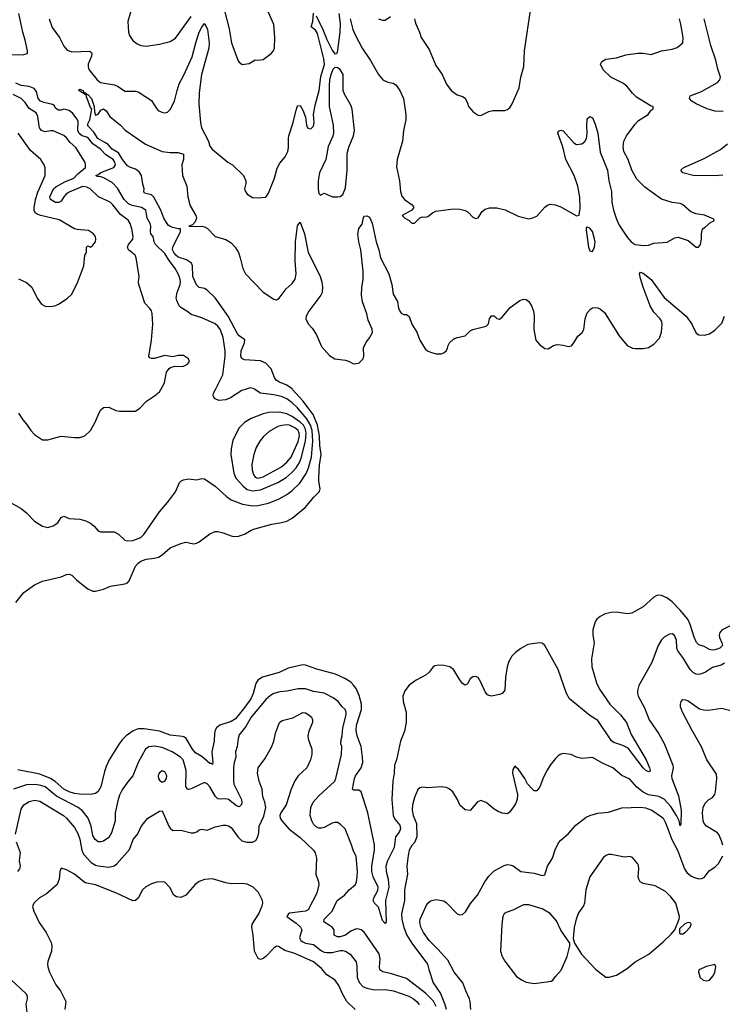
# Model space of a CAD drawing. Header units: inches. Extents: x 1473912 to 1647258, y 640388 to 773423.
# Tile 100 of 256: x 1492898 to 1498186, y 705369 to 712784. Entities that reach past the tile are written whole.
import ezdxf

# ---------------------------------------------------------------- set-up
doc = ezdxf.new("R2010")
doc.units = ezdxf.units.IN
doc.header["$MEASUREMENT"] = 0
doc.layers.add('B4790', color=7, linetype='Continuous')
doc.layers.add('B4791', color=7, linetype='Continuous')

msp = doc.modelspace()

# ---------------------------------------------------------------- linework, layer by layer
at = {"layer": 'B4790', "color": 5}
for points, elevation in [([(1492830, 709148), (1492910, 709103.8), (1492950.2, 709070.2), (1493010, 709008.4), (1493070, 708968.5), (1493110, 708960.4), (1493150, 708972.7), (1493184.9, 708995.1), (1493210, 709036), (1493230, 709044), (1493270, 709028), (1493350, 709022.4), (1493396, 709010), (1493432.4, 708992.4), (1493459.3, 708970), (1493490, 708935.5), (1493506.3, 708926.3), (1493610, 708926.4), (1493642, 708910), (1493690, 708864.9), (1493710, 708858.7), (1493750, 708860.9), (1493810, 708883.6), (1493833.8, 708906.2), (1493950, 709077.3), (1494010, 709147.3), (1494070, 709227.7), (1494102.3, 709297.7), (1494111.4, 709308.6), (1494130, 709318), (1494170, 709324.9), (1494230, 709318), (1494270, 709328.2), (1494290, 709326.4), (1494370, 709271.4), (1494453.8, 709193.8), (1494490, 709168.3), (1494574.5, 709134.5), (1494650, 709121.6), (1494690, 709125), (1494770, 709143.8), (1494850, 709175.8), (1494910, 709208.6), (1494950, 709239.3), (1495006.2, 709293.8), (1495053.9, 709366.1), (1495071.9, 709408.1), (1495094.1, 709490), (1495103.4, 709610), (1495098.4, 709690), (1495086, 709730), (1495058.7, 709778.7), (1494990, 709859.9), (1494950, 709899.6), (1494910, 709928.5), (1494870, 709946.2), (1494810, 709959.6), (1494710.7, 709970.7), (1494668.5, 710000)], 740), ([(1492870, 708394.4), (1492929.1, 708470.9), (1493010, 708529), (1493070, 708554.7), (1493211.3, 708588.7), (1493250, 708604.9), (1493270, 708607.3), (1493290, 708600.7), (1493324.8, 708564.8), (1493390, 708512.7), (1493410, 708498), (1493450, 708480.5), (1493470, 708479.1), (1493530, 708495.5), (1493581.8, 708518.2), (1493690, 708535), (1493710, 708543.8), (1493722.8, 708557.2), (1493770, 708669.2), (1493788.8, 708691.2), (1493810, 708706.1), (1493850, 708720.8), (1493911.4, 708728.6), (1493942.6, 708737.4), (1493970, 708754.7), (1494030, 708806.7), (1494110, 708840.3), (1494150, 708848.5), (1494210, 708837.6), (1494230, 708842), (1494250, 708850.5), (1494330, 708912.7), (1494368.7, 708930), (1494390, 708930.4), (1494430, 708919.5), (1494490, 708896.4), (1494510, 708892.4), (1494545.8, 708894.2), (1494590, 708910.4), (1494640.6, 708939.4), (1494669, 708950), (1494796, 708984), (1494870, 708996.5), (1494910, 709008.3), (1494949.7, 709030), (1495047.1, 709110), (1495112.2, 709187.8), (1495155.4, 709230), (1495160.9, 709250), (1495149.4, 709309.4), (1495149.9, 709329.9), (1495155.7, 709430), (1495166.4, 709510), (1495157.4, 709577.4), (1495154.9, 709650), (1495139, 709730), (1495106.2, 709810), (1495030, 709912.9), (1494952.5, 710000)], 720), ([(1492890, 709821), (1492921, 709770), (1492950, 709738), (1492981, 709690), (1493010, 709661), (1493070, 709621), (1493110, 709618.8), (1493210, 709648), (1493310, 709637.3), (1493350, 709637.3), (1493389.4, 709650.6), (1493430, 709691.3), (1493467.5, 709752.5), (1493495.9, 709824.1), (1493510, 709846), (1493530, 709862.8), (1493570, 709866), (1493621.4, 709841.4), (1493650, 709834.8), (1493770, 709834.8), (1493802.5, 709857.5), (1493853.2, 709910), (1493913.2, 709950), (1493950, 709981), (1493960.9, 710000)], 760), ([(1494595.7, 710000), (1494570, 709991.5), (1494484.2, 709935.8), (1494450, 709920.7), (1494397.1, 709917.1), (1494369.8, 709929.8), (1494360.5, 709940.5), (1494355.4, 709950), (1494357.2, 709970), (1494371.9, 710000)], 740), ([(1498270, 708231.7), (1498185.7, 708190), (1498167.4, 708170), (1498162.2, 708150), (1498164.4, 708130), (1498183.8, 708090), (1498187.2, 708070), (1498168.4, 708051.6), (1498130, 708037.6), (1498110, 708036.1), (1498090, 708040.8), (1498050, 708062.6), (1498010, 708077.1), (1497992.3, 708092.3), (1497974.7, 708134.7), (1497945.3, 708230), (1497925.9, 708270), (1497870, 708337.5), (1497810, 708400.2), (1497770, 708429.9), (1497730, 708447), (1497710, 708449.8), (1497693.6, 708446.4), (1497670, 708434.5), (1497590, 708361.3), (1497504.9, 708315.1), (1497470.3, 708309.7), (1497390, 708323.2), (1497350, 708320.6), (1497306, 708310), (1497268.2, 708290), (1497243, 708270), (1497228.5, 708250), (1497211.4, 708188.6), (1497212.1, 708150), (1497222, 708090), (1497201.6, 707970), (1497204.8, 707910), (1497240.9, 707790), (1497263.3, 707743.3), (1497340.6, 707630), (1497420.3, 707550), (1497464.9, 707490), (1497500.7, 707400.7), (1497613.4, 707210), (1497638.5, 707150), (1497643.8, 707130), (1497637.8, 707122.3), (1497630, 707120.5), (1497610, 707129.8), (1497590, 707148.7), (1497478.2, 707298.2), (1497439, 707319), (1497370, 707341.3), (1497353.8, 707353.8), (1497250, 707506), (1497190, 707543.2), (1497035.5, 707670), (1497013.7, 707710), (1496951.2, 707891.2), (1496850, 708069.7), (1496830, 708088.3), (1496810, 708089.8), (1496722.6, 708077.3), (1496670, 708047.8), (1496630, 708018.7), (1496601.3, 707990), (1496578.9, 707950), (1496566.7, 707910), (1496554.9, 707830), (1496550, 707735.3), (1496530.6, 707710), (1496510, 707702.9), (1496450, 707689.3), (1496430, 707693.2), (1496420.1, 707700.1), (1496402.4, 707722.4), (1496370, 707795.3), (1496350, 707828.7), (1496330, 707837.2), (1496310, 707834), (1496290, 707819), (1496270, 707782), (1496250, 707773.2), (1496230, 707786), (1496210, 707812.7), (1496164, 707890), (1496135.3, 707910), (1496090, 707920.7), (1496050, 707922.7), (1496022, 707918), (1496010, 707909.2), (1495980.4, 707870), (1495956.4, 707850), (1495882.4, 707810), (1495830, 707771.3), (1495797.4, 707730), (1495783.2, 707690), (1495784.7, 707650), (1495806.4, 707570), (1495806, 707490), (1495795.3, 707424.7), (1495765, 707350), (1495733.9, 707210), (1495720.4, 707170), (1495717.3, 707110), (1495707.2, 707050), (1495698.2, 706910), (1495709.5, 706790), (1495722.5, 706762.5), (1495758.4, 706718.4), (1495765.1, 706690), (1495755, 706665), (1495727.8, 706630), (1495717.1, 706550), (1495665.5, 706450), (1495655, 706410), (1495656.9, 706370), (1495671.8, 706311.8), (1495677.3, 706250), (1495652.8, 706150), (1495656.1, 705990), (1495650, 705978.4), (1495630, 705999.3), (1495599.9, 706099.9), (1495569.7, 706130), (1495559.2, 706150), (1495564.2, 706170), (1495595, 706225), (1495595.4, 706250), (1495559.3, 706330), (1495548.9, 706368.9), (1495549.6, 706410.4), (1495567.9, 706530), (1495568.3, 706570), (1495519.2, 706810), (1495468.9, 706968.9), (1495450, 706981.5), (1495410, 706982), (1495402.6, 706990), (1495417.1, 707070), (1495426, 707090), (1495469.2, 707150), (1495480.2, 707190), (1495479.5, 707230), (1495468, 707310), (1495438, 707390), (1495430.3, 707430), (1495432.7, 707470), (1495472.1, 707590), (1495471.1, 707630), (1495454.5, 707694.5), (1495430, 707746), (1495410, 707773.3), (1495390, 707794), (1495350, 707819.3), (1495274.4, 707854.4), (1495133.5, 707893.5), (1495050, 707923.9), (1495030, 707926.4), (1494918.6, 707901.4), (1494851.6, 707868.4), (1494726.4, 707833.6), (1494690.2, 707810), (1494675.2, 707784.8), (1494655.8, 707710), (1494636.8, 707670), (1494593.4, 707606.6), (1494521.4, 707518.6), (1494490, 707497.7), (1494404.7, 707470), (1494379.7, 707450), (1494370, 707432.8), (1494364.2, 707410), (1494362, 707350), (1494344.1, 707270), (1494353, 707190), (1494350, 707174), (1494341.5, 707181.5), (1494330, 707182.7), (1494270, 707236.2), (1494221.8, 707261.7), (1494199, 707290), (1494151.4, 707371.4), (1494139.6, 707379.6), (1494124.9, 707384.9), (1494030, 707395.2), (1493950, 707424.6), (1493835.4, 707444.6), (1493790, 707444), (1493752, 707428), (1493700.9, 707390), (1493670, 707361.1), (1493645.8, 707330), (1493572.9, 707210), (1493550, 707159.5), (1493536.9, 707123.1), (1493510, 707006.6), (1493490, 706972.3), (1493470, 706957), (1493430.3, 706949.7), (1493349.5, 706950.5), (1493310, 706957.1), (1493270, 706969.9), (1493231.5, 706990), (1493165.8, 707045.8), (1493130, 707069.5), (1493050, 707101.6), (1492884.8, 707135.2)], 720), ([(1498202, 707938), (1498177.4, 707922.6), (1498113.6, 707906.4), (1498059.5, 707870), (1498030, 707857), (1498010, 707853.2), (1497990, 707855.9), (1497970, 707865.8), (1497944.4, 707890), (1497890, 707981.3), (1497852.6, 708030), (1497845.1, 708050), (1497842.4, 708110), (1497827.2, 708147.2), (1497810, 708158), (1497790, 708157), (1497750, 708134), (1497730, 708114.5), (1497704.9, 708070), (1497657.1, 707942.9), (1497558.4, 707770), (1497548.4, 707730), (1497548.4, 707710), (1497552.4, 707690), (1497600.6, 707600.6), (1497637.3, 707510), (1497710, 707404.9), (1497750, 707332.4), (1497814.7, 707170), (1497815.8, 707150), (1497803.5, 707090), (1497805.5, 707070), (1497858.1, 706938.1), (1497877.5, 706830), (1497874.6, 706725.4), (1497870, 706714), (1497862.6, 706750), (1497842.5, 706790), (1497798.6, 706858.6), (1497750, 706914.4), (1497710, 706933.3), (1497630, 706946.3), (1497590, 706965.8), (1497543.7, 707003.7), (1497490, 707063.8), (1497430, 707092.7), (1497362, 707150), (1497283.9, 707183.9), (1497210, 707226.6), (1497130, 707219.3), (1497090, 707229.3), (1497050, 707249.2), (1497030, 707253.2), (1496990, 707257.2), (1496970, 707253.2), (1496950, 707241.2), (1496930, 707219.3), (1496890, 707169.4), (1496867.3, 707132.7), (1496841, 707079), (1496814.3, 707005.7), (1496790, 706977.2), (1496770, 706977.2), (1496750, 706996), (1496720.9, 707030), (1496699.7, 707070), (1496650, 707140.9), (1496637.2, 707150), (1496630, 707162), (1496622.8, 707157.2), (1496610, 707138), (1496608.2, 707110), (1496644.9, 706950), (1496643, 706910), (1496630, 706879), (1496610, 706849), (1496584.5, 706815.5), (1496570, 706804), (1496530, 706809.2), (1496500.1, 706820.1), (1496470, 706838), (1496410, 706889.3), (1496370, 706904), (1496345.2, 706894.8), (1496290, 706829), (1496250, 706834), (1496210, 706868.7), (1496193.2, 706910), (1496157.2, 706970), (1496131.6, 706991.6), (1496110, 707000.7), (1496070, 707006), (1495970, 706999.6), (1495930, 707002.9), (1495910, 706999.5), (1495894.6, 706985.4), (1495870, 706925.2), (1495855.8, 706870), (1495851.2, 706830), (1495859.3, 706790), (1495885.2, 706730), (1495887.1, 706632.9), (1495871.3, 706590), (1495850, 706564.7), (1495830.2, 706530), (1495821.6, 706490), (1495811.2, 706410), (1495817.5, 706350), (1495795.5, 706230), (1495795, 706150), (1495772.8, 706050), (1495774, 706010), (1495790, 705946.4), (1495812.1, 705890), (1495848.8, 705828.8), (1495968.4, 705670), (1495977.2, 705630), (1496011.1, 705530), (1496065.2, 705450), (1496096, 705376), (1496108.2, 705331.8)], 740), ([(1496032.1, 705352.1), (1496012.4, 705392.4), (1495952.8, 705452.8), (1495810, 705562.1), (1495690, 705601.6), (1495632.5, 705612.5), (1495610, 705627.8), (1495605.3, 705650), (1495610.6, 705710), (1495603.4, 705750), (1495490, 705911.7), (1495468.6, 705928.6), (1495450, 705935.9), (1495430, 705936.5), (1495390, 705919), (1495350, 705888.4), (1495310, 705876.5), (1495290, 705876.4), (1495265.6, 705890), (1495264, 705930), (1495251.1, 705950), (1495188.3, 705990), (1495189.8, 706010), (1495249.9, 706070.1), (1495288.1, 706150), (1495343.9, 706190), (1495379.2, 706230), (1495425.1, 706270), (1495433.5, 706290), (1495439.1, 706330), (1495439.8, 706370), (1495430, 706482), (1495408.4, 706528.4), (1495396.3, 706570), (1495348, 706690), (1495310, 706726.3), (1495290, 706737.4), (1495270, 706739.1), (1495250, 706733.3), (1495190, 706701.5), (1495170, 706694.8), (1495150, 706695.1), (1495130, 706705.4), (1495110, 706726), (1495096.4, 706750), (1495085, 706790), (1495089.2, 706850), (1495106.6, 706890), (1495150, 706938.5), (1495269.7, 707050), (1495278.9, 707070), (1495319.7, 707250), (1495323.1, 707310), (1495315.8, 707330), (1495316.9, 707363.1), (1495326.2, 707390), (1495331.3, 707450), (1495355.6, 707550), (1495355.9, 707570), (1495347.7, 707587.7), (1495325.3, 707610), (1495296.4, 707650), (1495257.8, 707677.8), (1495190, 707711.2), (1495110, 707725), (1495050, 707744.3), (1494994.2, 707745.8), (1494910, 707728.1), (1494857.1, 707722.9), (1494811.1, 707708.9), (1494785.2, 707694.8), (1494750, 707664.4), (1494640.1, 707530), (1494599.3, 707460.7), (1494550, 707397.6), (1494542, 707370), (1494534.7, 707310), (1494522.4, 707270), (1494526.2, 707230), (1494513.5, 707190), (1494508.1, 707151.9), (1494506.8, 707050), (1494510, 707027), (1494566.5, 706910), (1494570.7, 706890), (1494567.6, 706872.4), (1494550, 706856.2), (1494530, 706864.6), (1494469.8, 706910), (1494450, 706917.4), (1494410, 706913.2), (1494390, 706916.8), (1494372.7, 706932.7), (1494330, 707006.6), (1494310, 707029.8), (1494290, 707039.8), (1494190, 706990.9), (1494170, 706986), (1494160.9, 706990), (1494147.9, 707010), (1494150.9, 707130), (1494129.1, 707210), (1494109.8, 707230), (1494046.9, 707270), (1493970, 707302.3), (1493910, 707313.4), (1493870, 707308.8), (1493845.2, 707290), (1493790.2, 707190), (1493750.8, 707089.2), (1493710, 707041.3), (1493670, 706984.7), (1493650, 706943.6), (1493637.8, 706902.2), (1493617.4, 706810), (1493616.5, 706750), (1493590, 706659.5), (1493570, 706624), (1493530, 706597.3), (1493510, 706591.1), (1493490, 706592.4), (1493465.6, 706610), (1493450, 706640.7), (1493435.5, 706710), (1493413.1, 706770), (1493370, 706826.9), (1493338.8, 706850), (1493176.4, 706936.4), (1493090, 707005.6), (1493056.9, 707016.9), (1493016.9, 707023.1), (1492950, 707021.2), (1492851.4, 706988.6)], 740), ([(1498190, 706566), (1498180.7, 706600.8), (1498162.7, 706642.7), (1498150, 706659.6), (1498068.2, 706710), (1498050.4, 706730), (1498042.6, 706750), (1498037, 706810), (1498043.7, 706850), (1498057.7, 706882.3), (1498084, 706910), (1498113.7, 706926.3), (1498130.3, 706949.7), (1498135.8, 706970), (1498144.9, 707070), (1498142.3, 707102.3), (1498070.3, 707210), (1498030, 707307.3), (1497959.5, 707430), (1497886.4, 707570), (1497870.7, 707610), (1497870.7, 707629.3), (1497876, 707650), (1497890, 707664), (1497910, 707662.7), (1497930, 707654), (1498015.2, 707595.2), (1498045.3, 707585.3), (1498083.3, 707583.3), (1498179.3, 707599.3), (1498270, 707575.6)], 760), ([(1492867.9, 706650), (1492910, 706838.4), (1492929.5, 706870.5), (1492970, 706896.2), (1493010, 706906.2), (1493050, 706899.8), (1493228.5, 706790), (1493250.9, 706770), (1493310, 706699.1), (1493336, 706656), (1493351.9, 706611.9), (1493365.2, 706530), (1493379.1, 706499.1), (1493436.9, 706436.9), (1493470, 706416.5), (1493490, 706411.6), (1493570, 706401.9), (1493608.7, 706411.3), (1493630, 706427.1), (1493724.9, 706535.1), (1493751.8, 706610), (1493786.8, 706653.2), (1493812.4, 706707.6), (1493829.1, 706730.9), (1493864, 706770), (1493950, 706824.5), (1493970, 706825.2), (1494020.5, 706710), (1494030, 706694.5), (1494050, 706677.6), (1494110, 706679.7), (1494190, 706659.7), (1494210, 706658.9), (1494231.5, 706668.5), (1494250, 706683.7), (1494270, 706686.6), (1494310, 706680.7), (1494370, 706704.7), (1494430, 706717.6), (1494450, 706717.6), (1494470, 706713.6), (1494490, 706700.7), (1494541.1, 706630), (1494570, 706600.9), (1494609, 706589), (1494650, 706590.8), (1494676.6, 706603.4), (1494691, 706629), (1494698, 706662), (1494700.2, 706710), (1494734.8, 706785.2), (1494750.4, 706850), (1494744.6, 706890), (1494727.6, 706930), (1494722.4, 706990), (1494701.3, 707050), (1494689.1, 707109.1), (1494693.7, 707150), (1494742.9, 707217.1), (1494793.8, 707306.2), (1494810.3, 707349.7), (1494823.8, 707410), (1494853.4, 707490), (1494873.7, 707506.3), (1494954.7, 707525.3), (1495030, 707567.3), (1495050, 707563.6), (1495075.1, 707550), (1495095.6, 707530), (1495102.9, 707510), (1495101.6, 707490), (1495073.5, 707426.5), (1495068.2, 707390), (1495068.5, 707368.5), (1495096.4, 707290), (1495096, 707250), (1495088.3, 707210), (1495060.5, 707150), (1494994, 707090), (1494968.5, 707051.5), (1494940.7, 706990), (1494903.6, 706870), (1494864.5, 706810), (1494857, 706790), (1494859.5, 706770), (1494872, 706750), (1494927.2, 706687.2), (1495010, 706624.8), (1495109.6, 706530), (1495122.9, 706510), (1495131.5, 706470), (1495127.8, 706350), (1495148, 706290), (1495149.7, 706269.7), (1495134.9, 706205.1), (1495070, 706079.5), (1495050, 706069.3), (1494930, 706055), (1494920.5, 706050), (1494909.7, 706030), (1494980, 705980), (1495011.6, 705950), (1495021.5, 705930), (1495004.9, 705870), (1495014.6, 705850), (1495030, 705838), (1495050, 705829.9), (1495110, 705819.9), (1495170, 705771.4), (1495190, 705762.3), (1495210, 705758.2), (1495250, 705759.1), (1495310, 705774.1), (1495330, 705774), (1495350, 705769.8), (1495386.2, 705746.2), (1495429.8, 705689.8), (1495436, 705656), (1495438.3, 705570), (1495455.4, 705530), (1495482.1, 705502.1), (1495510, 705489.9), (1495570, 705477.2), (1495650, 705479.4), (1495712.7, 705470), (1495827, 705430), (1495863, 705410), (1495890, 705388), (1495904.3, 705364.3)], 760), ([(1496292.6, 705330), (1496288.9, 705390), (1496283.6, 705410), (1496255.3, 705470), (1496234.6, 705530), (1496169, 705610), (1496120.4, 705700.4), (1496044.9, 705784.9), (1495979.2, 705850), (1495937.4, 705910), (1495917.8, 705950), (1495909.3, 705990), (1495912, 706010), (1495958.3, 706110), (1495970, 706129.6), (1495990, 706147.8), (1496030, 706158.3), (1496090, 706147.8), (1496111.8, 706131.8), (1496189.8, 706049.8), (1496210, 706042.7), (1496230, 706045.1), (1496254.1, 706065.9), (1496291.7, 706128.3), (1496342.8, 706190), (1496398, 706290), (1496430, 706332.6), (1496470, 706373), (1496545.7, 706414.3), (1496570, 706421.7), (1496597.3, 706417.3), (1496611.5, 706411.5), (1496670, 706368.2), (1496770, 706356.3), (1496830, 706339.6), (1496850, 706343.7), (1496870.4, 706410), (1496908.5, 706470), (1496928.2, 706531.8), (1496954.7, 706585.3), (1496970, 706603.7), (1497030, 706655.1), (1497083.2, 706716.8), (1497161.8, 706778.2), (1497190, 706791.6), (1497250, 706808), (1497330, 706814.7), (1497430, 706847.8), (1497570, 706853.6), (1497608.6, 706848.6), (1497655.1, 706830), (1497730, 706781), (1497741, 706770), (1497762.3, 706730), (1497807.7, 706610), (1497849, 706530), (1497901.5, 706390), (1497920.5, 706360.4), (1497950, 706335.8), (1497970, 706325.4), (1498010, 706314.6), (1498030, 706315.5), (1498050, 706324.1), (1498086.9, 706373.1), (1498130, 706400.6), (1498159.1, 706430), (1498190, 706487.3)], 760), ([(1492885.3, 706370), (1492899.6, 706390), (1492903.6, 706410), (1492897.8, 706450), (1492904.2, 706510), (1492875, 706590)], 760), ([(1495424, 705330), (1495360.9, 705390), (1495327.1, 705447.1), (1495299.8, 705510), (1495271.6, 705551.6), (1495211.1, 705591.1), (1495170, 705637.7), (1495110, 705689.8), (1494970, 705750.8), (1494893.7, 705773.7), (1494845.1, 705805.1), (1494830, 705805.6), (1494810, 705791.5), (1494750, 705728), (1494730, 705713), (1494710, 705705.6), (1494694.1, 705714.1), (1494666.8, 705770), (1494656.8, 705890), (1494645.3, 705950), (1494648.6, 705971.4), (1494699.3, 706050), (1494724.4, 706110), (1494727.8, 706130), (1494725.1, 706150), (1494695.1, 706210), (1494656, 706250), (1494610, 706273.3), (1494570, 706279.7), (1494490, 706275.8), (1494450, 706283), (1494350, 706313), (1494290, 706309.7), (1494250, 706293.3), (1494219.3, 706270), (1494150, 706189.5), (1494110, 706174), (1494078, 706178), (1494059.3, 706190), (1494029.6, 706249.6), (1493990, 706289.2), (1493970, 706292.3), (1493930, 706289.4), (1493890, 706276), (1493847.3, 706252.7), (1493823, 706230), (1493790, 706167.3), (1493770, 706151.3), (1493750, 706148.2), (1493626.7, 706206.7), (1493470, 706269.7), (1493390, 706283.5), (1493310, 706348.3), (1493250, 706380.7), (1493210, 706393.2), (1493200.5, 706370), (1493195.3, 706310), (1493179.3, 706270), (1493099.1, 706200.9), (1493046.4, 706170), (1493004.9, 706130), (1492995.2, 706104.8), (1493003.7, 706070), (1493044.8, 705984.8), (1493098.3, 705910), (1493135.1, 705835.1), (1493140.2, 705810), (1493138.8, 705770), (1493110.3, 705690), (1493106.7, 705670), (1493110.3, 705650), (1493122.6, 705610), (1493170, 705514.8), (1493204.7, 705470), (1493244.7, 705390), (1493238.8, 705330)], 780), ([(1492959.3, 705270), (1492946.7, 705370), (1492956.2, 705410), (1492956.2, 705430), (1492947.3, 705447.3), (1492830, 705558.3)], 760)]:
    msp.add_lwpolyline(points, dxfattribs=dict(at, elevation=elevation))
for points, elevation in [([(1494850, 709827.9), (1494773.6, 709826.4), (1494730, 709815.6), (1494640.6, 709779.4), (1494590.9, 709749.1), (1494550.3, 709710), (1494502.9, 709617.1), (1494489.2, 709550.8), (1494488.4, 709510), (1494510.1, 709370), (1494526.2, 709330), (1494579.1, 709270), (1494610, 709245.2), (1494650, 709236.2), (1494710, 709244.2), (1494840.6, 709299.4), (1494902.7, 709337.3), (1494950, 709377.2), (1494980.4, 709410), (1495004.6, 709450), (1495017.3, 709482.7), (1495050.2, 709609.8), (1495055.1, 709670), (1495050, 709700.6), (1495034, 709730), (1495010, 709753.1), (1494950, 709796.3), (1494910, 709816.1)], 760), ([(1494910, 709732.6), (1494871.3, 709728.7), (1494840.2, 709719.8), (1494776.8, 709683.2), (1494734, 709646), (1494704.5, 709610), (1494678.9, 709561.1), (1494660.6, 709510), (1494646.7, 709433.3), (1494647.7, 709392.3), (1494657.7, 709357.7), (1494670, 709338.4), (1494690, 709330.8), (1494730, 709341.9), (1494870, 709417.4), (1494910, 709451.6), (1494942.7, 709490), (1494993.5, 709606.5), (1495003.6, 709650), (1495002.3, 709670), (1494993.5, 709690), (1494970, 709711.4), (1494930, 709729.9)], 780), ([(1493970, 707127.3), (1493947.2, 707110), (1493941.1, 707090), (1493943.7, 707070), (1493950, 707057.3), (1493970, 707041.6), (1493990, 707048.2), (1494003.6, 707070), (1494005.6, 707090), (1493990, 707120.7)], 760), ([(1497350, 706497), (1497330, 706496.2), (1497310, 706489.4), (1497290, 706472.7), (1497190, 706329), (1497158.4, 706230), (1497150.4, 706130), (1497141.3, 706110), (1497103.2, 706056.8), (1497086.3, 706010), (1497072.4, 705947.6), (1497064.5, 705864.5), (1497073.4, 705830), (1497127.6, 705747.6), (1497232.5, 705632.5), (1497310, 705574), (1497334, 705574), (1497390, 705588.4), (1497470, 705637.3), (1497530, 705687.7), (1497633.3, 705746.7), (1497741, 705839), (1497802.7, 705897.3), (1497829.4, 705930), (1497862.7, 706010), (1497865.2, 706030), (1497836, 706130), (1497799.4, 706179.4), (1497759.2, 706219.2), (1497681.3, 706261.3), (1497590, 706278), (1497569.2, 706290), (1497558, 706310), (1497554.5, 706330), (1497558, 706390), (1497554.8, 706414.8), (1497549.2, 706430), (1497510, 706474), (1497490, 706482), (1497450, 706477.2)], 780), ([(1496690, 706118.3), (1496610, 706078.4), (1496558.7, 706061.3), (1496545.5, 706050), (1496534.9, 706030), (1496526.6, 705973.4), (1496518, 705770), (1496528.8, 705730), (1496550, 705694), (1496638.8, 705578.8), (1496681, 705550), (1496710, 705536.3), (1496770, 705524.9), (1496790, 705527.7), (1496898, 705542), (1496910, 705550.7), (1496930, 705579.1), (1496973.7, 705626.3), (1497019.5, 705730), (1497039.3, 705810), (1497039, 705830), (1496970, 705927.3), (1496938.1, 705998.1), (1496890, 706052.7), (1496830, 706088.2), (1496730, 706116.9)], 780), ([(1497930, 705985.1), (1497905.7, 705974.3), (1497863.4, 705936.6), (1497863.4, 705903.4), (1497870, 705898.8), (1497890, 705900.4), (1497910, 705912.4), (1497945.6, 705950), (1497953, 705970), (1497950, 705979)], 780), ([(1498130, 705668), (1498066.8, 705653.2), (1498011, 705629), (1498006.8, 705610), (1498021, 705570), (1498042, 705550), (1498070, 705546), (1498090, 705551.3), (1498116.6, 705583.4), (1498129.2, 705610), (1498137.2, 705650)], 780)]:
    msp.add_lwpolyline(points, close=True, dxfattribs=dict(at, elevation=elevation))
at = {"layer": 'B4791', "color": 5}
for points, elevation in [([(1493748.1, 712890), (1493712, 712770), (1493716.4, 712690), (1493724.4, 712664.4), (1493750, 712627.3), (1493782.3, 712602.3), (1493810, 712590.5), (1493850, 712585.5), (1493950, 712599.3), (1494030, 712618.4), (1494070, 712643.8), (1494190, 712808.8)], 760), ([(1492810, 712518.1), (1492930, 712520.6), (1492957.4, 712530), (1492957.5, 712550), (1492940.4, 712630), (1492922, 712690), (1492893, 712830)], 740), ([(1493119, 712790), (1493143.9, 712723.9), (1493196.9, 712650), (1493230, 712583.8), (1493254.7, 712554.7), (1493290, 712542.9), (1493426.4, 712546.4), (1493438, 712538), (1493442.4, 712530), (1493438.9, 712510), (1493414, 712450), (1493412.8, 712430), (1493417.8, 712410), (1493481.1, 712330), (1493506.4, 712310), (1493612.2, 712292.2), (1493639.8, 712279.8), (1493690, 712244.9), (1493770, 712244.9), (1493790, 712240.5), (1493890, 712176.3), (1493922.6, 712122.6), (1493941.1, 712101.1), (1493967, 712087), (1493990, 712083.1), (1494010, 712086.7), (1494030, 712106.4), (1494064.4, 712170), (1494083, 712250), (1494099.8, 712300.2), (1494134.1, 712365.9), (1494195.7, 712504.3), (1494223.1, 712610), (1494250, 712688.7), (1494270, 712728.7), (1494290, 712754.4), (1494292.9, 712752.9), (1494310.9, 712710.9), (1494325.5, 712610), (1494321.7, 712570), (1494266.8, 712370), (1494248.2, 712231.8), (1494247.7, 712150), (1494260.3, 712010), (1494267.9, 711970), (1494319.5, 711870), (1494330, 711831.3), (1494346.8, 711810), (1494466, 711710), (1494501, 711690), (1494582.8, 711610), (1494600.7, 711570), (1494601, 711550), (1494591, 711510), (1494598.8, 711490), (1494611.3, 711470), (1494650, 711446), (1494690, 711442.8), (1494750, 711447.7), (1494770, 711477.3), (1494816.9, 711590), (1494835.1, 711664.9), (1494857.5, 711702.5), (1494895.6, 711750), (1494915.6, 711790), (1494921.3, 711818.7), (1494920.4, 711890), (1494924.5, 711910), (1494957.6, 712010), (1494978.2, 712101.8), (1494990, 712134.8), (1495010, 712138.8), (1495030, 712102.8), (1495049.1, 712050), (1495057.3, 711990), (1495066.1, 711966.1), (1495090, 711961.7), (1495110, 711982.4), (1495114.6, 712010), (1495109.8, 712070), (1495121, 712139), (1495152.9, 712250), (1495163.8, 712356.2), (1495192.5, 712447.5), (1495188.1, 712490), (1495140, 712680), (1495125.6, 712705.6), (1495092.3, 712730), (1495104.8, 712770), (1495110, 712832)], 740), ([(1494434.7, 712870), (1494475.6, 712715.6), (1494493.7, 712610), (1494539.9, 712479.9), (1494550, 712462.8), (1494573.6, 712446.4), (1494625.6, 712454.4), (1494670, 712481), (1494690, 712478.8), (1494730, 712484.7), (1494791.7, 712528.3), (1494809.5, 712550.5), (1494816, 712570), (1494819.7, 712650), (1494810, 712748.7), (1494761, 712861)], 760), ([(1495130, 712813), (1495180.5, 712710), (1495210, 712633.7), (1495250, 712554), (1495270, 712527.2), (1495282, 712530), (1495290, 712538), (1495309.8, 712690), (1495312.8, 712752.8), (1495303.8, 712830)], 740), ([(1495870.5, 712790), (1495877.5, 712757.5), (1495908, 712690), (1495919.1, 712650), (1495979.9, 712559.9), (1496030, 712438), (1496077.3, 712370), (1496110, 712298), (1496144.7, 712250), (1496190, 712218), (1496230, 712204.7), (1496250, 712192), (1496270, 712154), (1496276, 712130), (1496310.8, 712090), (1496350, 712064), (1496370, 712062), (1496430, 712092.4), (1496458.9, 712101.1), (1496550, 712100.4), (1496570, 712108.5), (1496590, 712126), (1496606, 712150), (1496657.2, 712270), (1496671, 712350), (1496692.5, 712432.5), (1496698.7, 712550), (1496744.2, 712870)], 760), ([(1495386.4, 712790), (1495406.3, 712710), (1495424.8, 712664.8), (1495476.5, 712570), (1495537.6, 712477.6), (1495598.5, 712370), (1495631.2, 712331.2), (1495670, 712313.7), (1495710, 712305.5), (1495730, 712293.4), (1495759.3, 712250), (1495786.4, 712190), (1495803.6, 712070), (1495803.9, 712030), (1495787.5, 711950), (1495780.2, 711870), (1495738.4, 711730), (1495735.1, 711675.1), (1495757.6, 711570), (1495764, 711490), (1495773.7, 711453.7), (1495794.4, 711430), (1495853, 711390), (1495864.9, 711370), (1495850, 711349), (1495778, 711310), (1495798, 711290), (1495830.9, 711270.9), (1495850, 711252), (1495870, 711251.3), (1495910, 711291.3), (1495930, 711298), (1495950, 711296), (1495970, 711301), (1496005.2, 711330), (1496030, 711342.4), (1496161.3, 711358.7), (1496210, 711356.9), (1496250, 711347.2), (1496274.5, 711334.5), (1496310, 711297.3), (1496330, 711286.8), (1496350, 711291), (1496379.7, 711340.3), (1496402.2, 711357.7), (1496433.6, 711366.4), (1496490, 711366.3), (1496553.1, 711353.1), (1496650, 711304.9), (1496730, 711284.9), (1496751.8, 711288.2), (1496790, 711303), (1496850, 711373), (1496870, 711388), (1496890, 711395.5), (1496929.4, 711390.6), (1496970, 711374), (1497090, 711307.7), (1497109.1, 711310.9), (1497116, 711364), (1497113.5, 711446.5), (1497099.8, 711530), (1497072.1, 711610), (1497009.1, 711730), (1496986.9, 711826.9), (1496949.5, 711930.5), (1496954.6, 711945.4), (1496970, 711950.7), (1496990, 711946.8), (1497070, 711855.8), (1497090, 711843.7), (1497130, 711848.5), (1497152.9, 711867.1), (1497165.1, 711890), (1497169.7, 711930), (1497165.7, 711990), (1497168.2, 712030), (1497170, 712038), (1497190, 712056), (1497210, 712046), (1497230, 711998), (1497250.2, 711930.2), (1497267.3, 711787.3), (1497321.3, 711650), (1497333.6, 711570), (1497353.2, 711490), (1497356.2, 711410), (1497366.9, 711350), (1497390, 711280.5), (1497410, 711236.4), (1497470, 711144.9), (1497501.3, 711110), (1497530, 711091.8), (1497596.4, 711083.6), (1497630, 711087), (1497670, 711101.3), (1497772, 711108), (1497830, 711141), (1497854.6, 711145.4), (1497930, 711121), (1497990, 711071.3), (1498008.4, 711071.6), (1498022, 711090), (1498028.9, 711131.1), (1498029, 711170), (1498038, 711210), (1498058, 711222), (1498100.2, 711259.8), (1498126, 711270), (1498122, 711282), (1498051.3, 711311.3), (1497990, 711320.7), (1497950, 711336.2), (1497887.1, 711392.9), (1497870, 711399.3), (1497810, 711406.6), (1497730, 711432.7), (1497603.4, 711523.4), (1497543.6, 711583.6), (1497504.8, 711650), (1497478.9, 711730), (1497446, 711790), (1497439.3, 711830), (1497444.5, 711870), (1497465.7, 711910), (1497530, 711996.4), (1497556.4, 712023.6), (1497628.7, 712070), (1497650, 712102), (1497666, 712110), (1497666, 712130), (1497650, 712133.2), (1497540.9, 712200.9), (1497510.8, 712230), (1497470, 712280.4), (1497443.7, 712303.7), (1497347.8, 712350), (1497290, 712407.3), (1497269.7, 712450), (1497279.3, 712470), (1497310, 712486), (1497390, 712497.6), (1497460.8, 712519.2), (1497550, 712531.4), (1497591.3, 712531.3), (1497650, 712521.3), (1497729.6, 712550.4), (1497810, 712560.7), (1497846.3, 712573.7), (1497889, 712610), (1497892.3, 712650), (1497874.5, 712750), (1497864.7, 712790)], 740), ([(1495598, 712790), (1495630, 712779.1), (1495650, 712780.7), (1495690, 712806.8)], 760), ([(1498191.9, 712091.9), (1498130, 712094.8), (1498072.4, 712112.4), (1497989.6, 712150), (1497957.6, 712170), (1497939.5, 712190), (1497945.2, 712210), (1498030, 712242), (1498149.6, 712310), (1498168.3, 712330), (1498172, 712350), (1498151.8, 712411.8), (1498138.9, 712478.9), (1498099.3, 712590), (1498049.3, 712789.3)], 720), ([(1494371.9, 710000), (1494426.1, 710110), (1494444.9, 710250), (1494444.7, 710290), (1494428.7, 710390), (1494410, 710448.3), (1494390, 710476.8), (1494370, 710494), (1494270, 710539.8), (1494190, 710564), (1494156.2, 710590), (1494110, 710616), (1494098.2, 710630), (1494079.8, 710670), (1494076.2, 710690), (1494082.9, 710730), (1494107.2, 710790), (1494109.7, 710810), (1494105.7, 710830), (1494090.8, 710870), (1494068.9, 710910), (1494017.5, 710977.5), (1493990, 711023.5), (1493921.2, 711090), (1493910.8, 711110), (1493902.6, 711150), (1493886, 711170), (1493882.3, 711190), (1493885.9, 711230), (1493881, 711250), (1493858.7, 711290), (1493848.4, 711348.4), (1493814.3, 711370), (1493744, 711384), (1493716.2, 711396.2), (1493685.3, 711430), (1493634, 711514), (1493596.3, 711556.3), (1493532.5, 711592.5), (1493510, 711600.2), (1493482, 711602), (1493471.6, 711610), (1493485.6, 711614.4), (1493510, 711632.4), (1493606.6, 711670), (1493619.8, 711690), (1493614.7, 711710), (1493600.7, 711730), (1493546.3, 711766.3), (1493506.9, 711810), (1493448.6, 711848.6), (1493410, 711896.3), (1493369.4, 711909.4), (1493345.7, 711925.7), (1493336.2, 711950), (1493337.7, 712017.7), (1493330, 712035.3), (1493297.5, 712077.5), (1493270, 712099.3), (1493231.2, 712111.2), (1493210, 712103.6), (1493190, 712102.7), (1493170, 712116.2), (1493156.8, 712136.8), (1493145.4, 712145.4), (1493079.8, 712159.8), (1493054.6, 712170), (1493036.8, 712190), (1493024.1, 712244.1), (1493006.1, 712266.1), (1492970, 712280.3), (1492910, 712287.1), (1492870, 712305.7)], 740), ([(1493960.9, 710000), (1493989.4, 710050), (1494003.7, 710130), (1494023.3, 710156.7), (1494034.5, 710165.5), (1494066.6, 710173.4), (1494127, 710173), (1494162, 710190), (1494175.3, 710210), (1494169, 710230), (1494130, 710254), (1494090, 710255.6), (1494050, 710243.7), (1493990, 710256), (1493910, 710232.3), (1493890, 710233.2), (1493878, 710238), (1493870, 710248), (1493891.6, 710370), (1493901.6, 710490), (1493896.3, 710570), (1493890.9, 710590.9), (1493878.4, 710610), (1493841.3, 710650), (1493795.8, 710790), (1493792.8, 710810), (1493796.9, 710850), (1493775.4, 710990), (1493766.3, 711010), (1493717.7, 711050), (1493709.8, 711069.8), (1493717.2, 711090), (1493748.9, 711130), (1493752.1, 711150), (1493741.2, 711210), (1493728.7, 711250), (1493714.2, 711274.2), (1493657.4, 711317.4), (1493600.3, 711390), (1493578.8, 711410), (1493492.2, 711450), (1493428.7, 711510), (1493403.2, 711523.2), (1493370, 711526.7), (1493270, 711484.6), (1493247.9, 711470), (1493229.8, 711450.2), (1493210, 711416.7), (1493193.1, 711406.9), (1493167.6, 711407.6), (1493131.2, 711430), (1493125.1, 711450), (1493154, 711510), (1493170, 711524.1), (1493238.3, 711561.7), (1493305.3, 711590), (1493336.5, 711623.5), (1493392.7, 711670), (1493394.8, 711690), (1493390, 711709.2), (1493322.1, 711822.1), (1493279.1, 711859.1), (1493250, 711894.5), (1493230, 711910.9), (1493150, 711946.4), (1493130, 711947.9), (1493090, 711939.5), (1493062.8, 711950), (1493048, 711970), (1493043.9, 711983.9), (1493034.8, 712054.8), (1493023.3, 712083.3), (1492970, 712115.8), (1492939.4, 712159.4), (1492908.5, 712190), (1492850, 712221.4)], 760), ([(1494952.5, 710000), (1494950, 710002.9), (1494910, 710030.3), (1494852.9, 710052.9), (1494829.6, 710069.6), (1494816.1, 710090), (1494790, 710154), (1494750, 710196.3), (1494710, 710215.5), (1494590, 710223.5), (1494570, 710232), (1494563.5, 710250), (1494565.4, 710290), (1494590.9, 710350), (1494592.1, 710372.1), (1494550, 710402.6), (1494537.7, 710417.7), (1494466.9, 710550), (1494370, 710689.9), (1494310, 710747.9), (1494290, 710759), (1494250, 710767.5), (1494227.9, 710787.9), (1494200.3, 710850), (1494199.7, 710930), (1494190.5, 710950.5), (1494154.3, 710974.3), (1494090, 710995.2), (1494072.4, 711010), (1494058.4, 711030), (1494049.5, 711050), (1494049.9, 711070.1), (1494108.8, 711190), (1494109.6, 711209.6), (1494090.4, 711209.6), (1494050, 711219.3), (1494030, 711226.2), (1494017, 711237), (1493982.4, 711290), (1493959.8, 711350), (1493908.2, 711448.2), (1493890, 711463.8), (1493838.6, 711478.6), (1493832, 711490), (1493836.2, 711510), (1493824.7, 711544.7), (1493815.3, 711610), (1493798.4, 711638.4), (1493770, 711659.4), (1493731.2, 711670), (1493710, 711683.2), (1493671.7, 711730), (1493641, 711781), (1493594.3, 711810), (1493563, 711843), (1493539.9, 711859.9), (1493485.2, 711890), (1493457, 711937), (1493410, 711983.5), (1493410, 711999.5), (1493426.2, 712030), (1493442, 712110), (1493430, 712122), (1493399.3, 712210), (1493400.2, 712219.8), (1493410, 712220.7), (1493439.1, 712190), (1493458.8, 712130), (1493461, 712090), (1493470, 712064.7), (1493490, 712072), (1493510, 712102), (1493530, 712112), (1493550, 712098), (1493575.6, 712055.6), (1493656.5, 711990), (1493691.7, 711951.7), (1493846.1, 711846.1), (1493970, 711791.3), (1494030, 711783.1), (1494090, 711783), (1494130, 711770.5), (1494131, 711730), (1494119.7, 711690), (1494123, 711610), (1494155.1, 711530), (1494163.4, 711450), (1494181.9, 711381.9), (1494222.8, 711310), (1494228.8, 711290), (1494218.5, 711261.5), (1494199.9, 711240.1), (1494172, 711230), (1494185.8, 711225.8), (1494268.2, 711228.2), (1494290, 711222.7), (1494311.8, 711211.8), (1494370, 711150.2), (1494449.1, 711129.1), (1494490, 711102.6), (1494518.9, 711070), (1494544.2, 711030), (1494558.7, 710990), (1494577.3, 710910), (1494597.7, 710870), (1494730, 710731.8), (1494810, 710679.6), (1494830, 710673.7), (1494850, 710686.7), (1494903.5, 710756.5), (1494950, 710796), (1494972.2, 710830), (1494979.9, 710870), (1494971.7, 710968.3), (1494973.3, 711110), (1494990, 711232), (1495010, 711258), (1495041.7, 711170), (1495069.3, 711030), (1495157, 710857), (1495172.7, 710810), (1495177.7, 710770), (1495173.8, 710730), (1495163.8, 710710), (1495075.3, 710590), (1495055.6, 710550), (1495052.4, 710530), (1495070, 710492.2), (1495100, 710460), (1495133.4, 710410), (1495170, 710322), (1495230, 710255.5), (1495270, 710230.5), (1495350, 710220.7), (1495372.8, 710212.8), (1495410, 710191), (1495450, 710196), (1495484, 710230), (1495489.2, 710250), (1495486.3, 710313.7), (1495504, 710350), (1495532.3, 710387.7), (1495553, 710427), (1495550, 710454), (1495521.8, 710521.8), (1495510, 710569.2), (1495478.3, 710658.3), (1495470.7, 710710), (1495472.5, 710767.5), (1495483.5, 710830), (1495484.2, 710890), (1495465.3, 711050), (1495449.7, 711110), (1495443, 711170), (1495449.7, 711210.3), (1495475.1, 711244.9), (1495485.1, 711294.9), (1495494.6, 711305.4), (1495510, 711306), (1495530, 711296), (1495550, 711251.3), (1495580.3, 711110), (1495601.2, 711050), (1495613.5, 710990), (1495676.9, 710870), (1495700.3, 710790), (1495710, 710716), (1495741, 710661), (1495750, 710611.3), (1495758.4, 710590), (1495770, 710573.4), (1495790, 710563.8), (1495810, 710563), (1495828.5, 710548.5), (1495850, 710491), (1495886.4, 710430), (1495909.2, 710369.2), (1495950, 710304), (1495966.8, 710290), (1495990, 710280.5), (1496032.7, 710267.3), (1496070, 710267.3), (1496090, 710276), (1496110, 710292), (1496119, 710310), (1496122, 710330), (1496134, 710350), (1496163.3, 710376.7), (1496190, 710390.6), (1496250, 710402.8), (1496290, 710441), (1496310, 710451), (1496410, 710476), (1496426.3, 710493.7), (1496435.1, 710530), (1496450, 710554.8), (1496470, 710554.8), (1496490, 710534), (1496510, 710528.2), (1496530, 710543.8), (1496590, 710615.8), (1496662.9, 710670), (1496690, 710679.5), (1496710, 710677), (1496730, 710660.5), (1496750, 710627.7), (1496764.4, 710590), (1496770.2, 710550), (1496767.1, 710450), (1496783.6, 710370), (1496810, 710337.6), (1496850, 710306.8), (1496875.5, 710304.5), (1496915.3, 710330), (1496943, 710337), (1496990, 710332.2), (1497030, 710322.4), (1497051.1, 710328.9), (1497070, 710350.6), (1497099.5, 710400.5), (1497130.8, 710429.2), (1497145.1, 710450), (1497154, 710530), (1497170, 710577.1), (1497195.4, 710604.6), (1497210, 710612.7), (1497230, 710616.1), (1497250, 710613.8), (1497270, 710603.6), (1497298.8, 710578.8), (1497410, 710402.8), (1497470.6, 710330.6), (1497510, 710310.8), (1497530, 710307.3), (1497590, 710307.3), (1497630, 710316.3), (1497670, 710339.3), (1497713.8, 710386.2), (1497728.4, 710430), (1497733.7, 710490), (1497730.9, 710510), (1497718.5, 710530), (1497670, 710582.3), (1497644.7, 710630), (1497590, 710769.6), (1497570, 710834), (1497562.9, 710870), (1497570, 710882.8), (1497590, 710875.5), (1497650, 710828), (1497750, 710691.7), (1497913.7, 710550), (1497957.6, 710490), (1497990, 710422.8), (1498010, 710410.7), (1498052.1, 710407.9), (1498090, 710418.8), (1498130, 710444.7), (1498182, 710498), (1498204, 710550)], 720), ([(1492890, 710833), (1492950, 710805.5), (1492990, 710770.7), (1493030, 710686.8), (1493061.3, 710641.3), (1493090, 710626.8), (1493130, 710622.8), (1493170, 710631), (1493190, 710641), (1493255.5, 710684.5), (1493290, 710718), (1493336, 710810), (1493380.9, 710930), (1493389.4, 711009.4), (1493401.2, 711030), (1493402, 711070), (1493410, 711082), (1493430, 711072), (1493450, 711086), (1493468.7, 711110), (1493472.3, 711130), (1493468.7, 711150), (1493453.2, 711170), (1493415.9, 711195.9), (1493330, 711202.7), (1493310, 711209.3), (1493196.1, 711276.1), (1493058, 711310), (1493030, 711319.3), (1493014, 711330), (1493007, 711347), (1493006.8, 711366.8), (1493016.2, 711430), (1493034.5, 711485.5), (1493089.3, 711610), (1493089.4, 711669.4), (1493083.7, 711690), (1493057, 711730), (1492979.4, 711799.4), (1492888, 711930)], 780), ([(1498190, 711612.7), (1498130, 711608.2), (1497968, 711610), (1497889.3, 711630), (1497873.2, 711650), (1497896, 711670), (1498050, 711739.7), (1498173.2, 711806.8), (1498225.3, 711850)], 720), ([(1494668.5, 710000), (1494663.5, 710003.5), (1494632.1, 710012.1), (1494595.7, 710000)], 740)]:
    msp.add_lwpolyline(points, dxfattribs=dict(at, elevation=elevation))
for points, elevation in [([(1495270, 712423.5), (1495255.3, 712410), (1495243.1, 712376.9), (1495231.1, 712330), (1495226.6, 712286.6), (1495227.1, 712130), (1495257.8, 711990), (1495260.1, 711930), (1495254.4, 711905.6), (1495220.1, 711830), (1495203, 711730), (1495154, 711630), (1495145.7, 711570), (1495145.5, 711510), (1495150, 711474), (1495163.6, 711463.6), (1495190, 711478), (1495252, 711450), (1495290, 711449.3), (1495310, 711452.4), (1495330, 711467.2), (1495350, 711518.8), (1495362.5, 711650), (1495362.9, 711777.1), (1495375.6, 711824.4), (1495410, 711908.2), (1495417.6, 711950), (1495400.3, 712110), (1495390, 712139.5), (1495343.2, 712223.2), (1495333.6, 712250), (1495334, 712370), (1495310, 712409.7), (1495290, 712421.5)], 740), ([(1493399.8, 712220.2), (1493390, 712221.2), (1493350, 712244.5), (1493343.7, 712250), (1493344.5, 712255.5), (1493350, 712261), (1493377.1, 712250), (1493378, 712238), (1493398.8, 712230)], 720), ([(1497170, 711222), (1497162.8, 711217.2), (1497161.4, 711198.6), (1497180.7, 711070), (1497190, 711042), (1497210, 711038), (1497225.2, 711070), (1497229.3, 711110), (1497225.6, 711134.4), (1497210, 711189), (1497190, 711212.7)], 740)]:
    msp.add_lwpolyline(points, close=True, dxfattribs=dict(at, elevation=elevation))

doc.saveas('drawing.dxf')
